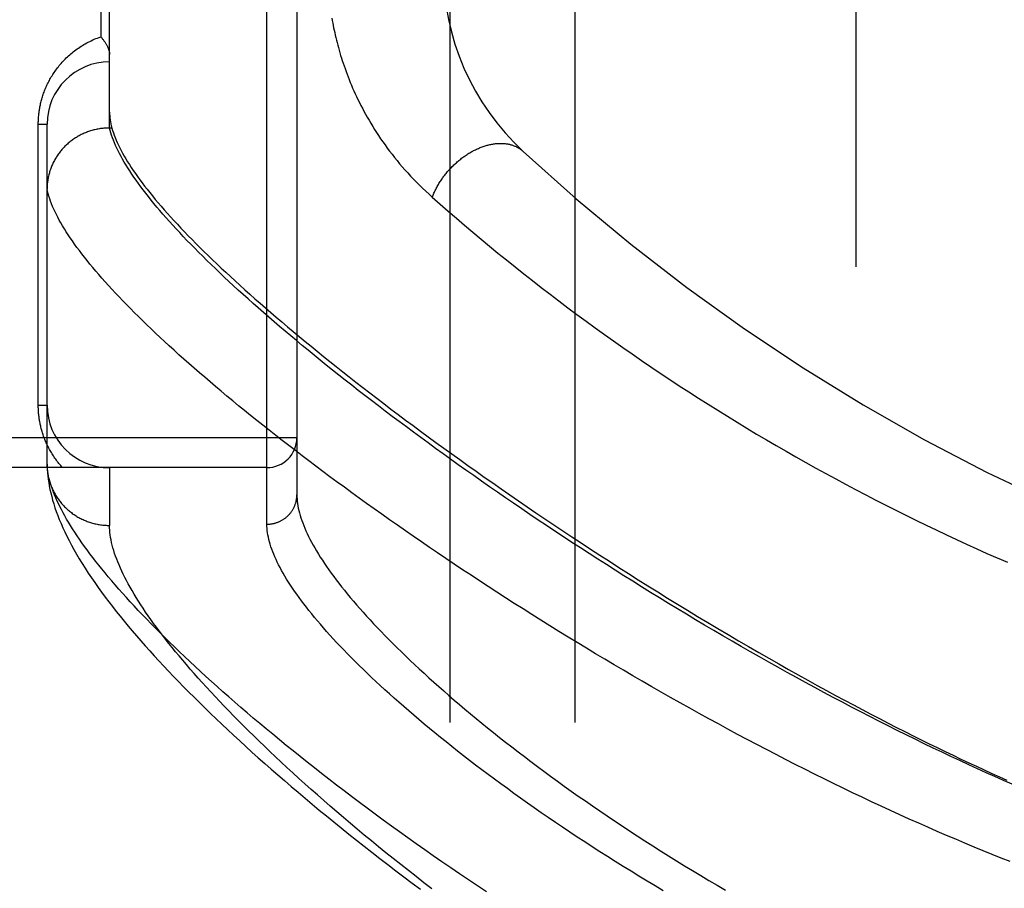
# Model space of a CAD drawing. Header units: inches. Extents: x 0 to 193, y 0 to 125.
# Tile 104 of 256: x 86.272 to 87.257, y 51.87 to 52.739. Entities that reach past the tile are written whole.
import ezdxf

# ---------------------------------------------------------------- set-up
doc = ezdxf.new("R2010")
doc.units = ezdxf.units.IN
doc.header["$LTSCALE"] = 10.635988
doc.header["$MEASUREMENT"] = 0
doc.linetypes.add('HIDDEN', pattern=[0.2, 0.1, -0.1])
for name, color, linetype in [('DEFAULT_2', 8, 'HIDDEN'), ('RIGHTHAND_DOOR_ASSEMBLY', 7, 'CONTINUOUS'), ('SUBPANEL', 7, 'CONTINUOUS')]:
    doc.layers.add(name, color=color, linetype=linetype)

msp = doc.modelspace()

# ---------------------------------------------------------------- linework, layer by layer
at = {"layer": 'DEFAULT_2', "color": 8, "linetype": 'HIDDEN'}
msp.add_line((87.10837, 89.71765), (87.10837, 32.61365), dxfattribs=at)
at = {"layer": 'RIGHTHAND_DOOR_ASSEMBLY', "color": 8, "linetype": 'HIDDEN'}
for p, q in [((86.51912, 52.23408), (86.51912, 53.34722)), ((86.54912, 53.31783), (86.54912, 52.26347)), ((86.36162, 52.63062), (86.36162, 52.95068)), ((86.35283, 52.8594), (86.35283, 52.7219)), ((86.29033, 52.6344), (86.29912, 52.6344)), ((86.29033, 52.35315), (86.29033, 52.6344)), ((86.29912, 52.29404), (86.29912, 52.6344)), ((86.36162, 52.63062), (86.36048, 52.63061)), ((86.36399, 52.63062), (86.36162, 52.63062)), ((86.29033, 52.35315), (86.29912, 52.35315)), ((86.54912, 52.32065), (85.45712, 52.32065)), ((86.29912, 52.29404), (86.29917, 52.29164)), ((86.51912, 52.29065), (85.45712, 52.29065)), ((86.36162, 52.29065), (86.36162, 52.23284))]:
    msp.add_line(p, q, dxfattribs=at)
for points in [[(86.58413, 52.74045), (86.58455, 52.73809), (86.58498, 52.73572), (86.58543, 52.73333), (86.58591, 52.73093), (86.58642, 52.72851), (86.58694, 52.72607), (86.5875, 52.72362), (86.58807, 52.72115), (86.58868, 52.71865), (86.58931, 52.71614), (86.58998, 52.71361), (86.59067, 52.71106), (86.59139, 52.70849), (86.59213, 52.70591), (86.59291, 52.70331), (86.59372, 52.70069), (86.59456, 52.69805), (86.59544, 52.6954), (86.59635, 52.69273), (86.59729, 52.69004), (86.59827, 52.68733), (86.59928, 52.6846), (86.60033, 52.68185), (86.60142, 52.67909), (86.60255, 52.6763), (86.60372, 52.6735), (86.60493, 52.67067), (86.60618, 52.66783), (86.60748, 52.66496), (86.60882, 52.66208), (86.61021, 52.65918), (86.61165, 52.65626), (86.61313, 52.65332), (86.61466, 52.65036), (86.61625, 52.64739), (86.61788, 52.6444), (86.61957, 52.64139), (86.62131, 52.63836), (86.62311, 52.63532), (86.62496, 52.63227), (86.62687, 52.6292), (86.62884, 52.62612), (86.63087, 52.62303), (86.63296, 52.61993), (86.6351, 52.61682), (86.63731, 52.6137), (86.63959, 52.61058), (86.64192, 52.60745), (86.64432, 52.60432), (86.64678, 52.60119), (86.64931, 52.59806), (86.6519, 52.59494), (86.65456, 52.59182), (86.65728, 52.5887), (86.66006, 52.5856), (86.66291, 52.5825), (86.66583, 52.57942), (86.6688, 52.57636), (86.67184, 52.57332), (86.67495, 52.57029), (86.67811, 52.56729), (86.68134, 52.5643), (86.68464, 52.56134)], [(86.29033, 52.6344), (86.29034, 52.63548), (86.29036, 52.63655), (86.29039, 52.63762), (86.29043, 52.63869), (86.29049, 52.63976), (86.29056, 52.64084), (86.29064, 52.64191), (86.29073, 52.64299), (86.29084, 52.64408), (86.29096, 52.64516), (86.29109, 52.64625), (86.29124, 52.64734), (86.2914, 52.64844), (86.29158, 52.64954), (86.29177, 52.65064), (86.29197, 52.65174), (86.29219, 52.65285), (86.29243, 52.65397), (86.29267, 52.65508), (86.29294, 52.65621), (86.29322, 52.65734), (86.29352, 52.65847), (86.29383, 52.65961), (86.29417, 52.66076), (86.29452, 52.66191), (86.29488, 52.66306), (86.29527, 52.66422), (86.29567, 52.66538), (86.2961, 52.66655), (86.29654, 52.66772), (86.297, 52.66889), (86.29748, 52.67006), (86.29798, 52.67123), (86.2985, 52.6724), (86.29904, 52.67357), (86.29959, 52.67474), (86.30017, 52.67591), (86.30077, 52.67708), (86.30139, 52.67825), (86.30202, 52.67941), (86.30268, 52.68057), (86.30336, 52.68174), (86.30406, 52.68289), (86.30479, 52.68405), (86.30553, 52.6852), (86.3063, 52.68635), (86.30709, 52.68749), (86.3079, 52.68863), (86.30873, 52.68977), (86.30959, 52.6909), (86.31047, 52.69202), (86.31138, 52.69314), (86.31231, 52.69425), (86.31326, 52.69536), (86.31423, 52.69645), (86.31523, 52.69754), (86.31626, 52.69862), (86.31731, 52.69969), (86.31838, 52.70075), (86.31948, 52.7018), (86.3206, 52.70284), (86.32175, 52.70386), (86.32292, 52.70487), (86.32411, 52.70587), (86.32533, 52.70686), (86.32658, 52.70783), (86.32785, 52.70878), (86.32914, 52.70972), (86.33046, 52.71064), (86.3318, 52.71155), (86.33316, 52.71243), (86.33455, 52.7133), (86.33595, 52.71414), (86.33739, 52.71497), (86.33884, 52.71577), (86.34032, 52.71655), (86.34181, 52.71731), (86.34333, 52.71804), (86.34487, 52.71875), (86.34642, 52.71943), (86.348, 52.72009), (86.34959, 52.72072), (86.3512, 52.72132), (86.35283, 52.7219)], [(86.35283, 52.7219), (86.35333, 52.72134), (86.35382, 52.72078), (86.35429, 52.72021), (86.35475, 52.71964), (86.3552, 52.71908), (86.35564, 52.71851), (86.35606, 52.71794), (86.35647, 52.71737), (86.35686, 52.7168), (86.35724, 52.71624), (86.3576, 52.71567), (86.35795, 52.71511), (86.35828, 52.71456), (86.3586, 52.714), (86.3589, 52.71345), (86.35919, 52.7129), (86.35946, 52.71236), (86.35971, 52.71183), (86.35995, 52.7113), (86.36017, 52.71077), (86.36038, 52.71026), (86.36057, 52.70975), (86.36074, 52.70924), (86.3609, 52.70875), (86.36104, 52.70826), (86.36116, 52.70778), (86.36127, 52.70732), (86.36136, 52.70686), (86.36144, 52.70641), (86.36151, 52.70596), (86.36156, 52.70553), (86.36159, 52.70511), (86.36161, 52.7047), (86.36162, 52.7043)], [(86.36162, 52.6466), (86.36166, 52.64473), (86.36177, 52.64282), (86.36195, 52.64088), (86.36221, 52.6389), (86.36254, 52.63689), (86.36295, 52.63483), (86.36343, 52.63275), (86.36399, 52.63062)], [(86.36048, 52.63061), (86.35935, 52.63058), (86.35822, 52.63053), (86.3571, 52.63046), (86.35597, 52.63037), (86.35485, 52.63026), (86.35373, 52.63013), (86.35261, 52.62999), (86.3515, 52.62982), (86.35038, 52.62963), (86.34928, 52.62942), (86.34817, 52.62919), (86.34707, 52.62894), (86.34598, 52.62868), (86.34489, 52.62839), (86.3438, 52.62809), (86.34273, 52.62776), (86.34165, 52.62742), (86.34059, 52.62706), (86.33953, 52.62667), (86.33848, 52.62627), (86.33743, 52.62586), (86.3364, 52.62542), (86.33537, 52.62496), (86.33435, 52.62449), (86.33334, 52.624), (86.33234, 52.62349), (86.33134, 52.62296), (86.33036, 52.62242), (86.32939, 52.62186), (86.32843, 52.62128), (86.32748, 52.62069), (86.32654, 52.62007), (86.32561, 52.61945), (86.32469, 52.6188), (86.32379, 52.61814), (86.3229, 52.61746), (86.32202, 52.61677), (86.32115, 52.61606), (86.3203, 52.61534), (86.31946, 52.6146), (86.31863, 52.61385), (86.31782, 52.61308), (86.31702, 52.6123), (86.31624, 52.61151), (86.31547, 52.6107), (86.31472, 52.60988), (86.31398, 52.60904), (86.31326, 52.60819), (86.31255, 52.60733), (86.31186, 52.60646), (86.31119, 52.60557), (86.31053, 52.60467), (86.30989, 52.60377), (86.30926, 52.60285), (86.30865, 52.60191), (86.30806, 52.60097), (86.30749, 52.60002), (86.30694, 52.59906), (86.3064, 52.59809), (86.30588, 52.59711), (86.30538, 52.59612), (86.30489, 52.59512), (86.30443, 52.59411), (86.30398, 52.5931), (86.30356, 52.59208), (86.30315, 52.59105), (86.30276, 52.59001), (86.30239, 52.58896), (86.30204, 52.58791), (86.30171, 52.58686), (86.3014, 52.5858), (86.3011, 52.58473), (86.30083, 52.58366), (86.30058, 52.58258), (86.30035, 52.5815), (86.30014, 52.58041), (86.29994, 52.57933), (86.29977, 52.57823), (86.29962, 52.57714), (86.29949, 52.57604), (86.29937, 52.57494), (86.29928, 52.57384), (86.29921, 52.57274), (86.29916, 52.57164), (86.29913, 52.57053), (86.29912, 52.56943)], [(86.36458, 52.62091), (86.36371, 52.6234), (86.36293, 52.62585), (86.36223, 52.62826), (86.36162, 52.63062)], [(86.36399, 52.63062), (86.36467, 52.62829), (86.36544, 52.62592), (86.3663, 52.6235), (86.36725, 52.62104), (86.36828, 52.61853), (86.3694, 52.61598), (86.3706, 52.61339), (86.3719, 52.61075), (86.37328, 52.60808), (86.37475, 52.60535), (86.3763, 52.60259), (86.37795, 52.59978), (86.37968, 52.59693), (86.3815, 52.59403), (86.38341, 52.59109), (86.38541, 52.5881), (86.38749, 52.58507), (86.38967, 52.58199), (86.39193, 52.57887), (86.39429, 52.57571), (86.39673, 52.5725), (86.39926, 52.56925), (86.40188, 52.56595), (86.40459, 52.56261), (86.40739, 52.55922), (86.41028, 52.55579), (86.41327, 52.55231), (86.41634, 52.54878), (86.4195, 52.54521), (86.42275, 52.5416), (86.4261, 52.53794), (86.42953, 52.53424), (86.43306, 52.53049), (86.43667, 52.52669), (86.44038, 52.52285), (86.44418, 52.51896), (86.44807, 52.51503), (86.45206, 52.51105), (86.45613, 52.50703), (86.4603, 52.50296), (86.46456, 52.49884), (86.46892, 52.49469), (86.47336, 52.49048), (86.4779, 52.48623), (86.48253, 52.48193), (86.48726, 52.47759), (86.49208, 52.47321), (86.49699, 52.46878), (86.502, 52.4643), (86.5071, 52.45978), (86.51229, 52.45521), (86.51758, 52.4506), (86.52296, 52.44595), (86.52844, 52.44125), (86.53401, 52.4365), (86.53968, 52.43171), (86.54544, 52.42688), (86.55129, 52.42201), (86.55724, 52.41709), (86.56329, 52.41213), (86.56943, 52.40712), (86.57566, 52.40208), (86.58199, 52.39699), (86.58842, 52.39186), (86.59494, 52.38668), (86.60155, 52.38147), (86.60826, 52.37622), (86.61507, 52.37092), (86.62196, 52.36559), (86.62896, 52.36021), (86.63605, 52.3548), (86.64323, 52.34935), (86.65051, 52.34386), (86.65788, 52.33834), (86.66534, 52.33278), (86.6729, 52.32718), (86.68055, 52.32155), (86.68829, 52.31588), (86.69613, 52.31018), (86.70406, 52.30445), (86.71208, 52.29869), (86.72019, 52.29289), (86.72839, 52.28707), (86.73669, 52.28122), (86.74507, 52.27534), (86.75354, 52.26943), (86.7621, 52.2635), (86.77074, 52.25754), (86.77948, 52.25156), (86.7883, 52.24556), (86.7972, 52.23953), (86.80619, 52.23349), (86.81526, 52.22743), (86.82441, 52.22136), (86.83365, 52.21527), (86.84296, 52.20917), (86.85235, 52.20306), (86.86181, 52.19694), (86.87136, 52.19081), (86.88098, 52.18467), (86.89066, 52.17853), (86.90042, 52.17239), (86.91024, 52.16626), (86.92013, 52.16012), (86.93008, 52.15399), (86.94009, 52.14787), (86.95017, 52.14175), (86.96031, 52.13565), (86.9705, 52.12955), (86.98072, 52.12349), (86.99095, 52.11747), (87.00116, 52.11152), (87.0113, 52.10565), (87.02136, 52.09987), (87.03132, 52.09419), (87.04117, 52.08863), (87.05086, 52.0832), (87.06041, 52.0779), (87.06981, 52.07272), (87.07907, 52.06766), (87.0882, 52.06271), (87.09721, 52.05787), (87.1061, 52.05312), (87.11489, 52.04848), (87.1236, 52.04391), (87.13221, 52.03944), (87.14075, 52.03503), (87.14919, 52.03072), (87.15752, 52.0265), (87.16575, 52.02237), (87.17389, 52.01831), (87.18196, 52.01433), (87.18997, 52.01041), (87.19793, 52.00655), (87.20583, 52.00275), (87.21368, 51.99902), (87.22147, 51.99534), (87.22922, 51.99172), (87.23691, 51.98816), (87.24455, 51.98465), (87.25214, 51.98121), (87.25967, 51.97782)], [(87.26498, 51.97373), (87.25635, 51.97752), (87.24768, 51.98137), (87.23896, 51.98528), (87.2302, 51.98925), (87.2214, 51.99329), (87.21257, 51.99738), (87.2037, 52.00154), (87.19479, 52.00575), (87.18586, 52.01002), (87.17688, 52.01435), (87.16788, 52.01874), (87.15885, 52.02319), (87.14979, 52.02769), (87.1407, 52.03225), (87.1316, 52.03686), (87.12247, 52.04153), (87.11333, 52.04624), (87.10417, 52.05101), (87.09499, 52.05582), (87.0858, 52.06069), (87.07661, 52.0656), (87.0674, 52.07056), (87.05819, 52.07556), (87.04898, 52.0806), (87.03976, 52.08568), (87.03055, 52.09081), (87.02134, 52.09597), (87.01214, 52.10116), (87.00295, 52.1064), (86.99376, 52.11167), (86.98459, 52.11697), (86.97544, 52.1223), (86.9663, 52.12765), (86.95719, 52.13304), (86.9481, 52.13844), (86.93903, 52.14387), (86.92999, 52.14933), (86.92098, 52.1548), (86.912, 52.16029), (86.90306, 52.1658), (86.89414, 52.17133), (86.88526, 52.17687), (86.87642, 52.18242), (86.86763, 52.18798), (86.85887, 52.19355), (86.85016, 52.19913), (86.8415, 52.20471), (86.83288, 52.2103), (86.82432, 52.21589), (86.81581, 52.22148), (86.80735, 52.22707), (86.79894, 52.23266), (86.7906, 52.23824), (86.78231, 52.24382), (86.77408, 52.2494), (86.76591, 52.25496), (86.75781, 52.26052), (86.74977, 52.26607), (86.74179, 52.2716), (86.73388, 52.27713), (86.72604, 52.28264), (86.71827, 52.28813), (86.71056, 52.29361), (86.70293, 52.29907), (86.69536, 52.30451), (86.68787, 52.30993), (86.68046, 52.31534), (86.67312, 52.32072), (86.66585, 52.32607), (86.65866, 52.33141), (86.65154, 52.33672), (86.64451, 52.34201), (86.63755, 52.34727), (86.63067, 52.3525), (86.62387, 52.35771), (86.61715, 52.36288), (86.61051, 52.36803), (86.60396, 52.37315), (86.59748, 52.37824), (86.59109, 52.3833), (86.58478, 52.38832), (86.57855, 52.39332), (86.57241, 52.39828), (86.56635, 52.40321), (86.56037, 52.4081), (86.55448, 52.41296), (86.54868, 52.41778), (86.54296, 52.42257), (86.53732, 52.42732), (86.53177, 52.43204), (86.52631, 52.43672), (86.52094, 52.44136), (86.51565, 52.44596), (86.51045, 52.45053), (86.50533, 52.45506), (86.5003, 52.45955), (86.49536, 52.464), (86.49051, 52.46841), (86.48575, 52.47278), (86.48107, 52.47711), (86.47648, 52.4814), (86.47198, 52.48565), (86.46757, 52.48987), (86.46324, 52.49403), (86.45901, 52.49816), (86.45486, 52.50225), (86.4508, 52.5063), (86.44683, 52.5103), (86.44295, 52.51426), (86.43915, 52.51818), (86.43545, 52.52206), (86.43183, 52.5259), (86.42831, 52.52969), (86.42487, 52.53344), (86.42152, 52.53715), (86.41826, 52.54082), (86.41509, 52.54444), (86.412, 52.54802), (86.40901, 52.55156), (86.4061, 52.55505), (86.40328, 52.5585), (86.40055, 52.56191), (86.39792, 52.56527), (86.39537, 52.56859), (86.3929, 52.57187), (86.39053, 52.5751), (86.38825, 52.57829), (86.38605, 52.58144), (86.38394, 52.58454), (86.38192, 52.5876), (86.37999, 52.59062), (86.37815, 52.59359), (86.3764, 52.59652), (86.37473, 52.5994), (86.37316, 52.60224), (86.37167, 52.60504), (86.37027, 52.60779), (86.36895, 52.6105), (86.36773, 52.61317), (86.36659, 52.61579), (86.36554, 52.61837), (86.36458, 52.62091)], [(86.68464, 52.56134), (86.68501, 52.56233), (86.6854, 52.56332), (86.68581, 52.56431), (86.68623, 52.56529), (86.68667, 52.56628), (86.68712, 52.56726), (86.68759, 52.56824), (86.68807, 52.56922), (86.68857, 52.5702), (86.68908, 52.57117), (86.68961, 52.57214), (86.69015, 52.57311), (86.69071, 52.57407), (86.69128, 52.57503), (86.69187, 52.57599), (86.69247, 52.57693), (86.69308, 52.57788), (86.69371, 52.57882), (86.69435, 52.57975), (86.695, 52.58067), (86.69567, 52.58159), (86.69634, 52.58251), (86.69703, 52.58341), (86.69774, 52.58431), (86.69845, 52.5852), (86.69918, 52.58608), (86.69991, 52.58696), (86.70066, 52.58782), (86.70142, 52.58868), (86.70219, 52.58953), (86.70297, 52.59037), (86.70376, 52.59119), (86.70456, 52.59201), (86.70537, 52.59282), (86.70619, 52.59362), (86.70702, 52.5944), (86.70786, 52.59518), (86.7087, 52.59594), (86.70956, 52.5967), (86.71042, 52.59744), (86.71129, 52.59817), (86.71216, 52.59888), (86.71305, 52.59959), (86.71394, 52.60028), (86.71483, 52.60095), (86.71574, 52.60162), (86.71664, 52.60227), (86.71756, 52.60291), (86.71848, 52.60353), (86.7194, 52.60414), (86.72033, 52.60473), (86.72126, 52.60531), (86.7222, 52.60588), (86.72314, 52.60643), (86.72409, 52.60696), (86.72503, 52.60748), (86.72598, 52.60799), (86.72694, 52.60848), (86.72789, 52.60895), (86.72885, 52.60941), (86.7298, 52.60985), (86.73076, 52.61027), (86.73172, 52.61068), (86.73268, 52.61107), (86.73364, 52.61145), (86.7346, 52.61181), (86.73556, 52.61215), (86.73652, 52.61247), (86.73747, 52.61278), (86.73843, 52.61307), (86.73938, 52.61334), (86.74034, 52.61359), (86.74129, 52.61383), (86.74223, 52.61405), (86.74318, 52.61425), (86.74412, 52.61444), (86.74505, 52.6146), (86.74598, 52.61475), (86.74691, 52.61488), (86.74784, 52.615), (86.74875, 52.61509), (86.74967, 52.61517), (86.75058, 52.61522), (86.75148, 52.61527), (86.75237, 52.61529), (86.75326, 52.61529), (86.75414, 52.61528), (86.75502, 52.61525), (86.75589, 52.6152), (86.75675, 52.61513), (86.7576, 52.61504), (86.75844, 52.61494), (86.75928, 52.61481), (86.76011, 52.61467), (86.76093, 52.61452), (86.76173, 52.61434), (86.76253, 52.61415), (86.76332, 52.61393), (86.7641, 52.61371), (86.76487, 52.61346), (86.76563, 52.61319), (86.76637, 52.61291), (86.76711, 52.61261), (86.76783, 52.6123), (86.76855, 52.61196), (86.76925, 52.61161), (86.76993, 52.61125), (86.77061, 52.61086), (86.77127, 52.61046), (86.77192, 52.61005), (86.77256, 52.60961), (86.77319, 52.60916), (86.7738, 52.6087), (86.77439, 52.60822), (86.77498, 52.60772), (86.77555, 52.60721)], [(86.33394, 52.50463), (86.33143, 52.50792), (86.32902, 52.51118), (86.32669, 52.51439), (86.32446, 52.51756), (86.32231, 52.52068), (86.32026, 52.52376), (86.3183, 52.5268), (86.31642, 52.52979), (86.31464, 52.53274), (86.31295, 52.53564), (86.31135, 52.5385), (86.30984, 52.54132), (86.30841, 52.54409), (86.30708, 52.54682), (86.30584, 52.54951), (86.30469, 52.55215), (86.30362, 52.55475), (86.30265, 52.5573), (86.30176, 52.55981), (86.30097, 52.56228), (86.30026, 52.56471), (86.29965, 52.56709), (86.29912, 52.56943)], [(86.68464, 52.56134), (86.69263, 52.55431), (86.70067, 52.54729), (86.70876, 52.54031), (86.71692, 52.53333), (86.72516, 52.52636), (86.73348, 52.5194), (86.74187, 52.51244), (86.75033, 52.5055), (86.75886, 52.49858), (86.76746, 52.49167), (86.77613, 52.48479), (86.78486, 52.47793), (86.79365, 52.47109), (86.8025, 52.46428), (86.81141, 52.45749), (86.82038, 52.45074), (86.8294, 52.44402), (86.83848, 52.43734), (86.84761, 52.43069), (86.85679, 52.42408), (86.86601, 52.4175), (86.87528, 52.41097), (86.8846, 52.40448), (86.89396, 52.39803), (86.90336, 52.39162), (86.91281, 52.38526), (86.92229, 52.37895), (86.93181, 52.37268), (86.94137, 52.36646), (86.95096, 52.36029), (86.96059, 52.35416), (86.97025, 52.34809), (86.97994, 52.34207), (86.98966, 52.3361), (86.99941, 52.33019), (87.00919, 52.32432), (87.019, 52.31851), (87.02883, 52.31276), (87.03868, 52.30706), (87.04856, 52.30141), (87.05847, 52.29582), (87.06839, 52.29028), (87.07834, 52.2848), (87.08831, 52.27938), (87.09829, 52.27401), (87.1083, 52.2687), (87.11832, 52.26345), (87.12836, 52.25825), (87.13842, 52.25311), (87.14849, 52.24803), (87.15858, 52.243), (87.16868, 52.23803), (87.17879, 52.23312), (87.18892, 52.22827), (87.19906, 52.22348), (87.20921, 52.21874), (87.21937, 52.21406), (87.22954, 52.20944), (87.23972, 52.20488), (87.24991, 52.20037), (87.26011, 52.19592)], [(87.26289, 51.89631), (87.25392, 51.89987), (87.24491, 51.90349), (87.23586, 51.90718), (87.22676, 51.91093), (87.21762, 51.91475), (87.20845, 51.91862), (87.19923, 51.92256), (87.18998, 51.92657), (87.18069, 51.93063), (87.17137, 51.93475), (87.16201, 51.93894), (87.15263, 51.94318), (87.14322, 51.94749), (87.13378, 51.95185), (87.12431, 51.95627), (87.11482, 51.96075), (87.1053, 51.96528), (87.09576, 51.96987), (87.08621, 51.97452), (87.07664, 51.97922), (87.06706, 51.98397), (87.05746, 51.98877), (87.04786, 51.99362), (87.03824, 51.99852), (87.02862, 52.00346), (87.019, 52.00846), (87.00938, 52.01349), (86.99976, 52.01857), (86.99015, 52.0237), (86.98054, 52.02886), (86.97094, 52.03406), (86.96135, 52.03929), (86.95178, 52.04456), (86.94222, 52.04987), (86.93268, 52.05521), (86.92316, 52.06058), (86.91366, 52.06598), (86.90419, 52.0714), (86.89475, 52.07685), (86.88534, 52.08232), (86.87596, 52.08781), (86.86662, 52.09332), (86.85732, 52.09885), (86.84805, 52.1044), (86.83882, 52.10996), (86.82963, 52.11554), (86.82049, 52.12113), (86.81139, 52.12673), (86.80234, 52.13234), (86.79335, 52.13796), (86.7844, 52.14358), (86.77551, 52.1492), (86.76668, 52.15483), (86.7579, 52.16046), (86.74918, 52.16608), (86.74053, 52.17171), (86.73194, 52.17732), (86.72341, 52.18294), (86.71494, 52.18854), (86.70655, 52.19414), (86.69822, 52.19973), (86.68996, 52.20531), (86.68177, 52.21088), (86.67366, 52.21643), (86.66562, 52.22196), (86.65765, 52.22749), (86.64975, 52.23299), (86.64194, 52.23848), (86.6342, 52.24394), (86.62653, 52.24939), (86.61895, 52.25482), (86.61145, 52.26022), (86.60402, 52.2656), (86.59668, 52.27096), (86.58942, 52.27629), (86.58225, 52.28159), (86.57515, 52.28687), (86.56815, 52.29212), (86.56122, 52.29734), (86.55438, 52.30253), (86.54763, 52.30769), (86.54096, 52.31282), (86.53438, 52.31792), (86.52789, 52.32299), (86.52148, 52.32803), (86.51516, 52.33303), (86.50893, 52.338), (86.50279, 52.34293), (86.49674, 52.34783), (86.49077, 52.35269), (86.4849, 52.35752), (86.47911, 52.36231), (86.47342, 52.36707), (86.46781, 52.37178), (86.4623, 52.37646), (86.45687, 52.3811), (86.45154, 52.38571), (86.44629, 52.39027), (86.44114, 52.39479), (86.43608, 52.39928), (86.43111, 52.40372), (86.42623, 52.40813), (86.42144, 52.41249), (86.41675, 52.41682), (86.41214, 52.4211), (86.40763, 52.42534), (86.4032, 52.42954), (86.39887, 52.4337), (86.39463, 52.43782), (86.39048, 52.44189), (86.38643, 52.44593), (86.38246, 52.44992), (86.37859, 52.45387), (86.37481, 52.45777), (86.37111, 52.46164), (86.36751, 52.46546), (86.36401, 52.46923), (86.36059, 52.47297), (86.35726, 52.47666), (86.35403, 52.48031), (86.35089, 52.48391), (86.34783, 52.48747), (86.34487, 52.49099), (86.342, 52.49446), (86.33922, 52.4979), (86.33653, 52.50128), (86.33394, 52.50463)], [(86.31464, 52.29065), (86.3137, 52.29169), (86.31279, 52.29273), (86.3119, 52.29378), (86.31103, 52.29484), (86.31018, 52.2959), (86.30935, 52.29697), (86.30854, 52.29804), (86.30775, 52.29912), (86.30699, 52.3002), (86.30624, 52.30129), (86.30551, 52.30238), (86.30481, 52.30347), (86.30412, 52.30457), (86.30345, 52.30566), (86.3028, 52.30677), (86.30217, 52.30787), (86.30156, 52.30898), (86.30097, 52.31008), (86.30039, 52.3112), (86.29984, 52.31231), (86.2993, 52.31342), (86.29878, 52.31454), (86.29827, 52.31565), (86.29779, 52.31677), (86.29732, 52.31788), (86.29687, 52.31899), (86.29644, 52.32011), (86.29602, 52.32122), (86.29562, 52.32232), (86.29524, 52.32343), (86.29487, 52.32453), (86.29452, 52.32562), (86.29419, 52.32672), (86.29387, 52.3278), (86.29357, 52.32889), (86.29328, 52.32997), (86.29301, 52.33104), (86.29276, 52.33212), (86.29251, 52.33319), (86.29228, 52.33425), (86.29207, 52.33531), (86.29187, 52.33637), (86.29168, 52.33743), (86.2915, 52.33849), (86.29134, 52.33954), (86.29119, 52.34059), (86.29105, 52.34164), (86.29093, 52.34269), (86.29081, 52.34373), (86.29071, 52.34478), (86.29062, 52.34582), (86.29055, 52.34686), (86.29048, 52.3479), (86.29043, 52.34893), (86.29039, 52.34998), (86.29036, 52.35103), (86.29034, 52.35209), (86.29033, 52.35315)], [(86.30192, 52.277), (86.30126, 52.27957), (86.30068, 52.2821), (86.3002, 52.28458), (86.2998, 52.28701), (86.29948, 52.2894), (86.29926, 52.29174), (86.29912, 52.29404)], [(86.29917, 52.29164), (86.29932, 52.28867), (86.29955, 52.28559), (86.29987, 52.28241), (86.30027, 52.27915), (86.30077, 52.27581), (86.30136, 52.2724), (86.30205, 52.26891), (86.30284, 52.26536), (86.30373, 52.26174), (86.30472, 52.25806), (86.30583, 52.25432), (86.30704, 52.25052), (86.30837, 52.24665), (86.30981, 52.24271), (86.31138, 52.23871), (86.31307, 52.23463), (86.31488, 52.23049), (86.31682, 52.22627), (86.31889, 52.22197), (86.32109, 52.21761), (86.32343, 52.21317), (86.32591, 52.20865), (86.32852, 52.20406), (86.33127, 52.19941), (86.33415, 52.1947), (86.33715, 52.18995), (86.34026, 52.18517), (86.34347, 52.18037), (86.34678, 52.17556), (86.35017, 52.17075), (86.35364, 52.16595), (86.35719, 52.16115), (86.36082, 52.15635), (86.36453, 52.15153), (86.36833, 52.1467), (86.37221, 52.14185), (86.37618, 52.13698), (86.38024, 52.13209), (86.38439, 52.12717), (86.38862, 52.12223), (86.39294, 52.11727), (86.39735, 52.11228), (86.40184, 52.10726), (86.40642, 52.10221), (86.41108, 52.09714), (86.41583, 52.09204), (86.42067, 52.08691), (86.4256, 52.08175), (86.43062, 52.07656), (86.43573, 52.07133), (86.44093, 52.06608), (86.44623, 52.06078), (86.45161, 52.05546), (86.45709, 52.0501), (86.46265, 52.0447), (86.46831, 52.03928), (86.47406, 52.03382), (86.4799, 52.02832), (86.48584, 52.02279), (86.49186, 52.01723), (86.49798, 52.01164), (86.5042, 52.00601), (86.51051, 52.00034), (86.51691, 51.99465), (86.52341, 51.98892), (86.53, 51.98316), (86.53668, 51.97737), (86.54346, 51.97154), (86.55033, 51.96569), (86.5573, 51.95981), (86.56436, 51.95389), (86.57151, 51.94795), (86.57876, 51.94199), (86.5861, 51.93599), (86.59353, 51.92997), (86.60105, 51.92393), (86.60866, 51.91786), (86.61637, 51.91177), (86.62417, 51.90565), (86.63205, 51.89952), (86.64003, 51.89337), (86.6481, 51.8872), (86.65625, 51.88101), (86.66449, 51.87481), (86.67282, 51.86859)], [(86.29921, 52.29068), (86.29929, 52.28957), (86.29938, 52.28845), (86.29949, 52.28734), (86.29963, 52.28623), (86.29979, 52.28512), (86.29996, 52.28402), (86.30016, 52.28292), (86.30038, 52.28182), (86.30061, 52.28073), (86.30087, 52.27964), (86.30115, 52.27856), (86.30145, 52.27748), (86.30177, 52.2764), (86.30211, 52.27534), (86.30247, 52.27428), (86.30285, 52.27322), (86.30324, 52.27217), (86.30366, 52.27113), (86.3041, 52.2701), (86.30455, 52.26908), (86.30503, 52.26806), (86.30552, 52.26705), (86.30604, 52.26605), (86.30657, 52.26506), (86.30712, 52.26408), (86.30768, 52.26311), (86.30827, 52.26215), (86.30887, 52.26121), (86.30949, 52.26027), (86.31013, 52.25934), (86.31079, 52.25843), (86.31146, 52.25752), (86.31215, 52.25663), (86.31286, 52.25575), (86.31358, 52.25489), (86.31432, 52.25404), (86.31507, 52.2532), (86.31584, 52.25237), (86.31663, 52.25156), (86.31743, 52.25076), (86.31824, 52.24998), (86.31907, 52.24921), (86.31991, 52.24846), (86.32077, 52.24772), (86.32164, 52.247), (86.32252, 52.24629), (86.32342, 52.2456), (86.32433, 52.24492), (86.32525, 52.24426), (86.32619, 52.24362), (86.32713, 52.243), (86.32809, 52.24239), (86.32906, 52.2418), (86.33004, 52.24122), (86.33103, 52.24067), (86.33203, 52.24013), (86.33304, 52.23961), (86.33406, 52.23911), (86.33509, 52.23862), (86.33613, 52.23816), (86.33718, 52.23771), (86.33823, 52.23728), (86.33929, 52.23688), (86.34036, 52.23649), (86.34144, 52.23612), (86.34252, 52.23576), (86.34361, 52.23543), (86.34471, 52.23512), (86.34581, 52.23483), (86.34692, 52.23455), (86.34803, 52.2343), (86.34915, 52.23407), (86.35027, 52.23386), (86.35139, 52.23366), (86.35252, 52.23349), (86.35365, 52.23334), (86.35478, 52.2332), (86.35592, 52.23309), (86.35706, 52.233), (86.3582, 52.23293), (86.35934, 52.23288), (86.36048, 52.23285), (86.36162, 52.23284)], [(86.73876, 51.86598), (86.72971, 51.872), (86.72074, 51.87803), (86.71184, 51.88405), (86.70303, 51.89007), (86.69429, 51.89608), (86.68564, 51.90209), (86.67707, 51.90809), (86.66859, 51.91407), (86.66019, 51.92005), (86.65188, 51.92601), (86.64366, 51.93195), (86.63553, 51.93788), (86.6275, 51.94378), (86.61955, 51.94967), (86.6117, 51.95553), (86.60394, 51.96137), (86.59628, 51.96719), (86.58871, 51.97298), (86.58124, 51.97874), (86.57386, 51.98448), (86.56658, 51.99018), (86.5594, 51.99586), (86.55232, 52.0015), (86.54533, 52.00711), (86.53845, 52.01269), (86.53166, 52.01823), (86.52498, 52.02373), (86.51839, 52.0292), (86.51191, 52.03463), (86.50552, 52.04003), (86.49924, 52.04538), (86.49305, 52.05069), (86.48697, 52.05597), (86.48098, 52.0612), (86.4751, 52.06639), (86.46932, 52.07154), (86.46364, 52.07665), (86.45806, 52.08171), (86.45258, 52.08673), (86.4472, 52.0917), (86.44192, 52.09663), (86.43674, 52.10152), (86.43166, 52.10636), (86.42668, 52.11115), (86.4218, 52.1159), (86.41702, 52.1206), (86.41234, 52.12526), (86.40776, 52.12986), (86.40328, 52.13442), (86.3989, 52.13893), (86.39461, 52.1434), (86.39042, 52.14781), (86.38633, 52.15218), (86.38234, 52.1565), (86.37845, 52.16077), (86.37465, 52.165), (86.37095, 52.16917), (86.36735, 52.1733), (86.36384, 52.17737), (86.36043, 52.1814), (86.35711, 52.18538), (86.35389, 52.18931), (86.35076, 52.19319), (86.34773, 52.19702), (86.3448, 52.20081), (86.34195, 52.20454), (86.3392, 52.20823), (86.33655, 52.21186), (86.33399, 52.21545), (86.33152, 52.21899), (86.32914, 52.22248), (86.32686, 52.22592), (86.32466, 52.22931), (86.32256, 52.23266), (86.32056, 52.23595), (86.31864, 52.23919), (86.31681, 52.24239), (86.31508, 52.24554), (86.31344, 52.24864), (86.31188, 52.25169), (86.31042, 52.25469), (86.30904, 52.25765), (86.30776, 52.26055), (86.30656, 52.26341), (86.30546, 52.26623), (86.30444, 52.26899), (86.30351, 52.27171), (86.30267, 52.27437), (86.30192, 52.277)], [(86.51912, 52.23408), (86.51977, 52.23409), (86.52043, 52.23411), (86.52108, 52.23414), (86.52173, 52.23419), (86.52239, 52.23425), (86.52304, 52.23433), (86.52368, 52.23442), (86.52433, 52.23453), (86.52497, 52.23464), (86.52561, 52.23478), (86.52625, 52.23492), (86.52688, 52.23508), (86.52751, 52.23525), (86.52814, 52.23544), (86.52876, 52.23564), (86.52938, 52.23585), (86.52999, 52.23608), (86.5306, 52.23632), (86.5312, 52.23657), (86.5318, 52.23683), (86.53239, 52.23711), (86.53297, 52.2374), (86.53355, 52.2377), (86.53412, 52.23802), (86.53468, 52.23834), (86.53524, 52.23868), (86.53579, 52.23903), (86.53633, 52.2394), (86.53686, 52.23977), (86.53738, 52.24015), (86.5379, 52.24055), (86.5384, 52.24096), (86.5389, 52.24137), (86.53939, 52.2418), (86.53986, 52.24224), (86.54033, 52.24269), (86.54079, 52.24315), (86.54124, 52.24361), (86.54167, 52.24409), (86.5421, 52.24458), (86.54252, 52.24507), (86.54292, 52.24558), (86.54331, 52.24609), (86.54369, 52.24661), (86.54406, 52.24714), (86.54442, 52.24768), (86.54477, 52.24822), (86.5451, 52.24877), (86.54542, 52.24933), (86.54573, 52.2499), (86.54603, 52.25047), (86.54631, 52.25105), (86.54658, 52.25163), (86.54684, 52.25222), (86.54708, 52.25282), (86.54731, 52.25342), (86.54753, 52.25402), (86.54773, 52.25463), (86.54792, 52.25524), (86.5481, 52.25586), (86.54826, 52.25648), (86.54841, 52.25711), (86.54854, 52.25774), (86.54866, 52.25837), (86.54877, 52.259), (86.54886, 52.25963), (86.54894, 52.26027), (86.54901, 52.26091), (86.54906, 52.26155), (86.54909, 52.26219), (86.54911, 52.26283), (86.54912, 52.26347)], [(86.54912, 52.26347), (86.54916, 52.26135), (86.54928, 52.25919), (86.54948, 52.25699), (86.54976, 52.25475), (86.55012, 52.25247), (86.55056, 52.25014), (86.55109, 52.24778), (86.55169, 52.24537), (86.55237, 52.24292), (86.55314, 52.24043), (86.55399, 52.23789), (86.55492, 52.23532), (86.55593, 52.2327), (86.55703, 52.23004), (86.55821, 52.22734), (86.55947, 52.22459), (86.56081, 52.2218), (86.56224, 52.21897), (86.56375, 52.2161), (86.56535, 52.21318), (86.56703, 52.21023), (86.56879, 52.20723), (86.57064, 52.20418), (86.57257, 52.2011), (86.5746, 52.19797), (86.5767, 52.1948), (86.57889, 52.19158), (86.58117, 52.18833), (86.58354, 52.18503), (86.58599, 52.18168), (86.58853, 52.1783), (86.59115, 52.17487), (86.59387, 52.1714), (86.59667, 52.16789), (86.59956, 52.16434), (86.60254, 52.16075), (86.60561, 52.15711), (86.60877, 52.15343), (86.61201, 52.14971), (86.61535, 52.14595), (86.61878, 52.14215), (86.6223, 52.13831), (86.6259, 52.13442), (86.6296, 52.1305), (86.63339, 52.12654), (86.63727, 52.12254), (86.64125, 52.11849), (86.64531, 52.11441), (86.64946, 52.11029), (86.65371, 52.10614), (86.65805, 52.10194), (86.66248, 52.09771), (86.66701, 52.09344), (86.67162, 52.08914), (86.67633, 52.08479), (86.68113, 52.08042), (86.68603, 52.07601), (86.69101, 52.07156), (86.69609, 52.06709), (86.70126, 52.06258), (86.70652, 52.05804), (86.71188, 52.05346), (86.71733, 52.04886), (86.72287, 52.04423), (86.7285, 52.03957), (86.73422, 52.03488), (86.74003, 52.03017), (86.74593, 52.02543), (86.75193, 52.02066), (86.75801, 52.01587), (86.76418, 52.01106), (86.77044, 52.00623), (86.77679, 52.00137), (86.78323, 51.9965), (86.78975, 51.99161), (86.79636, 51.98671), (86.80306, 51.98178), (86.80984, 51.97685), (86.81671, 51.9719), (86.82365, 51.96694), (86.83068, 51.96197), (86.83779, 51.95699), (86.84498, 51.95201), (86.85225, 51.94702), (86.8596, 51.94202), (86.86702, 51.93703), (86.87452, 51.93203), (86.88209, 51.92703), (86.88973, 51.92204), (86.89745, 51.91705), (86.90523, 51.91207), (86.91309, 51.9071), (86.921, 51.90213), (86.92899, 51.89718), (86.93703, 51.89223), (86.94514, 51.88731), (86.95331, 51.8824), (86.96153, 51.8775), (86.96981, 51.87263), (86.97814, 51.86778)], [(86.68403, 51.86913), (86.67615, 51.8752), (86.66837, 51.88125), (86.66068, 51.88728), (86.65309, 51.89328), (86.64559, 51.89926), (86.6382, 51.90522), (86.63089, 51.91114), (86.62369, 51.91704), (86.61659, 51.92291), (86.60958, 51.92874), (86.60268, 51.93454), (86.59587, 51.94031), (86.58917, 51.94604), (86.58256, 51.95174), (86.57606, 51.95739), (86.56966, 51.96301), (86.56336, 51.9686), (86.55716, 51.97414), (86.55106, 51.97964), (86.54506, 51.98509), (86.53917, 51.99051), (86.53338, 51.99588), (86.52768, 52.00121), (86.52209, 52.0065), (86.5166, 52.01174), (86.51122, 52.01693), (86.50593, 52.02208), (86.50074, 52.02718), (86.49566, 52.03223), (86.49067, 52.03724), (86.48578, 52.04219), (86.481, 52.0471), (86.47631, 52.05197), (86.47173, 52.05678), (86.46724, 52.06154), (86.46285, 52.06625), (86.45856, 52.07092), (86.45437, 52.07553), (86.45027, 52.08009), (86.44628, 52.0846), (86.44238, 52.08907), (86.43857, 52.09348), (86.43487, 52.09784), (86.43126, 52.10215), (86.42774, 52.1064), (86.42432, 52.11061), (86.421, 52.11477), (86.41777, 52.11887), (86.41463, 52.12292), (86.41159, 52.12692), (86.40864, 52.13087), (86.40579, 52.13477), (86.40303, 52.13862), (86.40036, 52.14242), (86.39778, 52.14616), (86.39529, 52.14985), (86.3929, 52.1535), (86.3906, 52.15709), (86.38838, 52.16063), (86.38626, 52.16412), (86.38423, 52.16756), (86.38228, 52.17094), (86.38043, 52.17428), (86.37866, 52.17757), (86.37699, 52.1808), (86.3754, 52.18398), (86.3739, 52.18712), (86.37249, 52.1902), (86.37116, 52.19324), (86.36993, 52.19622), (86.36878, 52.19916), (86.36771, 52.20204), (86.36674, 52.20488), (86.36584, 52.20766), (86.36504, 52.2104), (86.36432, 52.21308), (86.36368, 52.21572), (86.36314, 52.21831), (86.36267, 52.22085), (86.36229, 52.22335), (86.362, 52.22579), (86.36179, 52.22819), (86.36166, 52.23054), (86.36162, 52.23284)], [(86.91579, 51.86714), (86.90762, 51.872), (86.89951, 51.87686), (86.89147, 51.88174), (86.8835, 51.88662), (86.87559, 51.89151), (86.86776, 51.8964), (86.86, 51.9013), (86.85232, 51.9062), (86.84471, 51.91109), (86.83718, 51.91599), (86.82973, 51.92088), (86.82236, 51.92577), (86.81506, 51.93065), (86.80785, 51.93553), (86.80072, 51.94039), (86.79368, 51.94525), (86.78672, 51.9501), (86.77984, 51.95493), (86.77305, 51.95975), (86.76634, 51.96455), (86.75973, 51.96933), (86.7532, 51.9741), (86.74675, 51.97885), (86.7404, 51.98358), (86.73414, 51.98829), (86.72797, 51.99298), (86.72188, 51.99764), (86.71589, 52.00228), (86.70999, 52.00689), (86.70418, 52.01148), (86.69846, 52.01604), (86.69283, 52.02058), (86.6873, 52.02508), (86.68186, 52.02956), (86.67651, 52.03401), (86.67125, 52.03842), (86.66608, 52.04281), (86.66101, 52.04716), (86.65603, 52.05148), (86.65114, 52.05577), (86.64635, 52.06002), (86.64164, 52.06424), (86.63703, 52.06842), (86.63251, 52.07257), (86.62809, 52.07669), (86.62375, 52.08076), (86.61951, 52.0848), (86.61536, 52.08881), (86.6113, 52.09277), (86.60733, 52.0967), (86.60345, 52.10059), (86.59966, 52.10445), (86.59597, 52.10826), (86.59236, 52.11204), (86.58885, 52.11577), (86.58542, 52.11947), (86.58209, 52.12312), (86.57884, 52.12674), (86.57568, 52.13032), (86.57262, 52.13386), (86.56964, 52.13735), (86.56675, 52.14081), (86.56394, 52.14423), (86.56123, 52.1476), (86.5586, 52.15094), (86.55606, 52.15423), (86.55361, 52.15749), (86.55124, 52.1607), (86.54896, 52.16387), (86.54677, 52.167), (86.54466, 52.17009), (86.54264, 52.17314), (86.5407, 52.17615), (86.53885, 52.17912), (86.53708, 52.18204), (86.5354, 52.18493), (86.5338, 52.18777), (86.53228, 52.19057), (86.53085, 52.19333), (86.5295, 52.19605), (86.52824, 52.19873), (86.52706, 52.20137), (86.52596, 52.20397), (86.52494, 52.20653), (86.52401, 52.20904), (86.52316, 52.21152), (86.52239, 52.21396), (86.5217, 52.21635), (86.5211, 52.2187), (86.52057, 52.22102), (86.52013, 52.22329), (86.51976, 52.22553), (86.51948, 52.22772), (86.51928, 52.22988), (86.51916, 52.232), (86.51912, 52.23408)]]:
    msp.add_lwpolyline(points, dxfattribs=at)
for centre, radius, start, end in [((86.94539, 52.79065), 0.25, 132.79592, 227.20408), ((86.36162, 52.6344), 0.0625, 90, 180), ((88.13433, 54.07476), 2, 227.20408, 259.66582), ((86.36162, 52.35315), 0.0625, 180, 270), ((86.51912, 52.32065), 0.03, 270, 360)]:
    msp.add_arc(centre, radius, start, end, dxfattribs=at)
at = {"layer": 'SUBPANEL', "color": 8, "linetype": 'HIDDEN'}
for p, q in [((86.70212, 87.1344), (86.70212, 35.1969)), ((86.82712, 87.1344), (86.82712, 35.1969))]:
    msp.add_line(p, q, dxfattribs=at)

doc.saveas('drawing.dxf')
